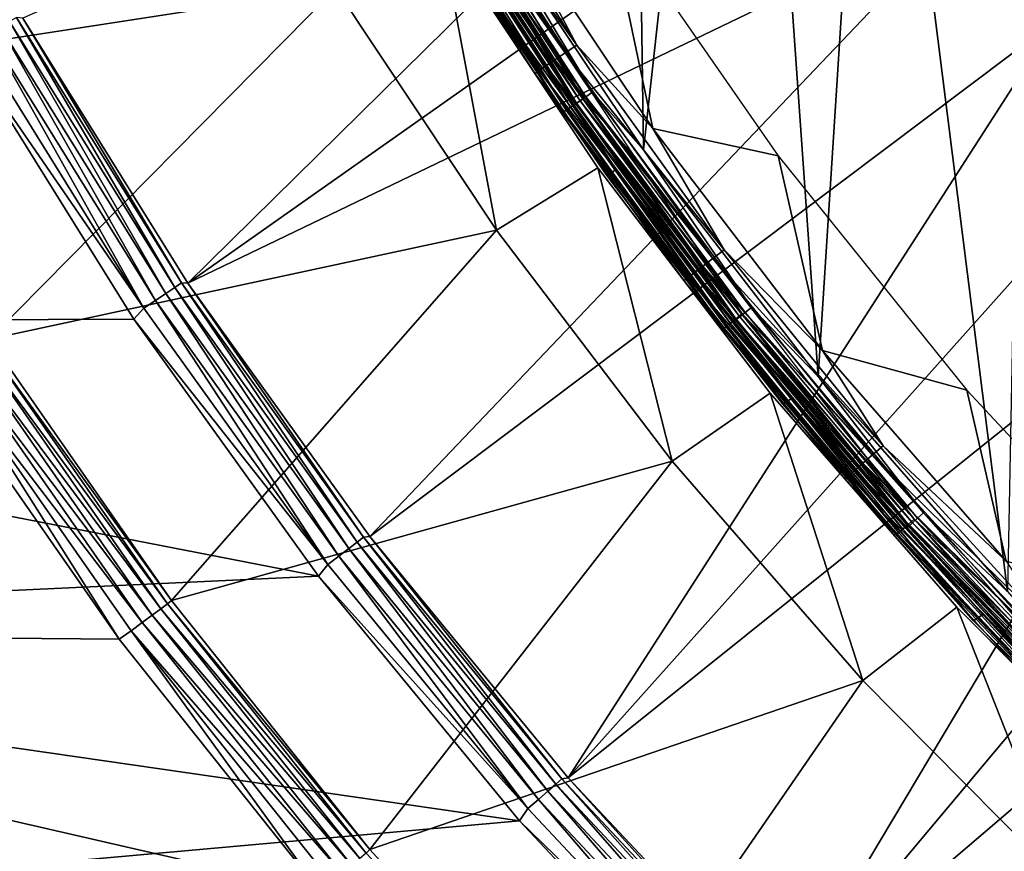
# Model space of a CAD drawing. Header units: millimetres. Extents: x -43.6 to 43.6, y -43.6 to 43.6.
# Tile 5 of 256: x -30.7 to -23.4, y -23.9 to -17.7. Entities that reach past the tile are written whole.
import ezdxf

# ---------------------------------------------------------------- set-up
doc = ezdxf.new("R2010")
doc.units = ezdxf.units.MM
doc.header["$LTSCALE"] = 52.148148
for name, color, linetype in [('151', 7, 'CONTINUOUS'), ('152', 7, 'CONTINUOUS'), ('154', 7, 'CONTINUOUS'), ('156', 7, 'CONTINUOUS'), ('157', 7, 'CONTINUOUS'), ('176', 7, 'CONTINUOUS'), ('199', 7, 'CONTINUOUS'), ('207', 7, 'CONTINUOUS'), ('213', 7, 'CONTINUOUS'), ('215', 7, 'CONTINUOUS'), ('31', 7, 'CONTINUOUS'), ('69', 7, 'CONTINUOUS'), ('8', 7, 'CONTINUOUS'), ('84', 7, 'CONTINUOUS'), ('95', 7, 'CONTINUOUS')]:
    doc.layers.add(name, color=color, linetype=linetype)

msp = doc.modelspace()

# ---------------------------------------------------------------- linework, layer by layer
at = {"layer": '151', "linetype": 'Continuous'}
for points in [[(-33.2098, -15.9932, 23.9303), (-29.3948, -15.6336, 10.719), (-32.1171, -18.0876, 23.9303), (-33.2098, -15.9932, 23.9303)], [(-29.3948, -15.6336, 10.719), (-28.3222, -17.5018, 10.7186), (-32.1171, -18.0876, 23.9303), (-29.3948, -15.6336, 10.719)], [(-32.1171, -18.0876, 23.9303), (-28.3222, -17.5018, 10.7186), (-30.8933, -20.1069, 23.9303), (-32.1171, -18.0876, 23.9303)], [(-28.3222, -17.5018, 10.7186), (-27.131, -19.297, 10.7186), (-30.8933, -20.1069, 23.9303), (-28.3222, -17.5018, 10.7186)], [(-30.8933, -20.1069, 23.9303), (-27.131, -19.297, 10.7186), (-29.5421, -22.044, 23.9303), (-30.8933, -20.1069, 23.9303)], [(-27.131, -19.297, 10.7186), (-25.8262, -21.0112, 10.719), (-29.5421, -22.044, 23.9303), (-27.131, -19.297, 10.7186)], [(-29.5421, -22.044, 23.9303), (-25.8262, -21.0112, 10.719), (-28.0695, -23.8909, 23.9303), (-29.5421, -22.044, 23.9303)], [(-25.8262, -21.0112, 10.719), (-24.4132, -22.6375, 10.7186), (-28.0695, -23.8909, 23.9303), (-25.8262, -21.0112, 10.719)], [(-28.0695, -23.8909, 23.9303), (-24.4132, -22.6375, 10.7186), (-26.4822, -25.6393, 23.9303), (-28.0695, -23.8909, 23.9303)], [(-24.4132, -22.6375, 10.7186), (-22.8979, -24.1691, 10.7186), (-26.4822, -25.6393, 23.9303), (-24.4132, -22.6375, 10.7186)]]:
    msp.add_3dface(points, dxfattribs=at)
at = {"layer": '152', "color": 2, "linetype": 'Continuous'}
for points in [[(-31.0609, -17.9666, 26.3), (-38.09, -19.9908, 26.3), (-29.8199, -19.9588, 26.3), (-31.0609, -17.9666, 26.3)], [(-29.8199, -19.9588, 26.3), (-38.09, -19.9908, 26.3), (-28.4514, -21.8653, 26.3), (-29.8199, -19.9588, 26.3)], [(-38.09, -19.9908, 26.3), (-36.8134, -22.2541, 26.3), (-28.4514, -21.8653, 26.3), (-38.09, -19.9908, 26.3)], [(-28.4514, -21.8653, 26.3), (-36.8134, -22.2541, 26.3), (-26.9607, -23.6791, 26.3), (-28.4514, -21.8653, 26.3)], [(-36.8134, -22.2541, 26.3), (-35.4026, -24.4363, 26.3), (-26.9607, -23.6791, 26.3), (-36.8134, -22.2541, 26.3)], [(-26.9607, -23.6791, 26.3), (-35.4026, -24.4363, 26.3), (-25.355, -25.3911, 26.3), (-26.9607, -23.6791, 26.3)]]:
    msp.add_3dface(points, dxfattribs=at)
at = {"layer": '154', "color": 2, "linetype": 'Continuous'}
for points in [[(-30.643, -17.7249, 25.9303), (-29.4188, -19.6903, 25.9303), (-24.7877, -15.1285, 2.3697), (-30.643, -17.7249, 25.9303)], [(-24.7877, -15.1285, 2.3697), (-29.4188, -19.6903, 25.9303), (-24.219, -16.0233, 2.3697), (-24.7877, -15.1285, 2.3697)], [(-24.219, -16.0233, 2.3697), (-29.4188, -19.6903, 25.9303), (-23.6178, -16.8968, 2.3697), (-24.219, -16.0233, 2.3697)], [(-29.4188, -19.6903, 25.9303), (-28.0687, -21.5712, 25.9303), (-23.6178, -16.8968, 2.3697), (-29.4188, -19.6903, 25.9303)], [(-23.6178, -16.8968, 2.3697), (-28.0687, -21.5712, 25.9303), (-22.9851, -17.7478, 2.3697), (-23.6178, -16.8968, 2.3697)], [(-28.0687, -21.5712, 25.9303), (-26.598, -23.3605, 25.9303), (-22.9851, -17.7478, 2.3697), (-28.0687, -21.5712, 25.9303)], [(-22.9851, -17.7478, 2.3697), (-26.598, -23.3605, 25.9303), (-22.322, -18.5749, 2.3697), (-22.9851, -17.7478, 2.3697)], [(-22.322, -18.5749, 2.3697), (-26.598, -23.3605, 25.9303), (-21.6294, -19.3771, 2.3697), (-22.322, -18.5749, 2.3697)], [(-26.598, -23.3605, 25.9303), (-25.0139, -25.0495, 25.9303), (-21.6294, -19.3771, 2.3697), (-26.598, -23.3605, 25.9303)], [(-21.6294, -19.3771, 2.3697), (-25.0139, -25.0495, 25.9303), (-20.9082, -20.1533, 2.3697), (-21.6294, -19.3771, 2.3697)], [(-20.9082, -20.1533, 2.3697), (-25.0139, -25.0495, 25.9303), (-20.159, -20.9026, 2.3697), (-20.9082, -20.1533, 2.3697)], [(-25.0139, -25.0495, 25.9303), (-23.3229, -26.631, 25.9303), (-20.159, -20.9026, 2.3697), (-25.0139, -25.0495, 25.9303)]]:
    msp.add_3dface(points, dxfattribs=at)
at = {"layer": '156', "color": 1, "linetype": 'Continuous'}
for points in [[(-31.2978, -20.3702, 24.3), (-29.929, -22.3326, 24.3), (-36.8433, -22.2722, 24.3), (-31.2978, -20.3702, 24.3)], [(-29.929, -22.3326, 24.3), (-28.4371, -24.2037, 24.3), (-36.8433, -22.2722, 24.3), (-29.929, -22.3326, 24.3)], [(-36.8433, -22.2722, 24.3), (-28.4371, -24.2037, 24.3), (-35.4313, -24.4561, 24.3), (-36.8433, -22.2722, 24.3)]]:
    msp.add_3dface(points, dxfattribs=at)
at = {"layer": '157', "color": 1, "linetype": 'Continuous'}
for points in [[(-27.1202, -16.82, -15), (-26.315, -16.9113, -15), (-25.9713, -18.5447, -15), (-27.1202, -16.82, -15)], [(-26.315, -16.9113, -15), (-25.0415, -18.7455, -15), (-25.9713, -18.5447, -15), (-26.315, -16.9113, -15)], [(-25.9713, -18.5447, -15), (-25.0415, -18.7455, -15), (-24.7128, -20.1914, -15), (-25.9713, -18.5447, -15)], [(-25.0415, -18.7455, -15), (-23.6404, -20.4842, -15), (-24.7128, -20.1914, -15), (-25.0415, -18.7455, -15)], [(-24.7128, -20.1914, -15), (-23.6404, -20.4842, -15), (-23.3502, -21.7528, -15), (-24.7128, -20.1914, -15)], [(-23.6404, -20.4842, -15), (-22.1188, -22.1186, -15), (-23.3502, -21.7528, -15), (-23.6404, -20.4842, -15)]]:
    msp.add_3dface(points, dxfattribs=at)
at = {"layer": '176', "linetype": 'Continuous'}
for points in [[(-27.131, -19.297, 10.7186), (-28.3222, -17.5018, 10.7186), (-27.5448, -17.0834, -14.5174), (-27.131, -19.297, 10.7186)], [(-26.3779, -18.8352, -14.5174), (-27.131, -19.297, 10.7186), (-27.5448, -17.0834, -14.5174), (-26.3779, -18.8352, -14.5174)], [(-25.8262, -21.0112, 10.719), (-27.131, -19.297, 10.7186), (-26.3779, -18.8352, -14.5174), (-25.8262, -21.0112, 10.719)], [(-25.0998, -20.5075, -14.5174), (-25.8262, -21.0112, 10.719), (-26.3779, -18.8352, -14.5174), (-25.0998, -20.5075, -14.5174)], [(-24.4132, -22.6375, 10.7186), (-25.8262, -21.0112, 10.719), (-25.0998, -20.5075, -14.5174), (-24.4132, -22.6375, 10.7186)], [(-23.7159, -22.0933, -14.5174), (-24.4132, -22.6375, 10.7186), (-25.0998, -20.5075, -14.5174), (-23.7159, -22.0933, -14.5174)], [(-22.8979, -24.1691, 10.7186), (-24.4132, -22.6375, 10.7186), (-23.7159, -22.0933, -14.5174), (-22.8979, -24.1691, 10.7186)], [(-22.2319, -23.586, -14.5174), (-22.8979, -24.1691, 10.7186), (-23.7159, -22.0933, -14.5174), (-22.2319, -23.586, -14.5174)]]:
    msp.add_3dface(points, dxfattribs=at)
at = {"layer": '199', "linetype": 'Continuous'}
for points in [[(-26.5344, -17.9248, -14.988), (-27.6255, -16.3969, -14.9526), (-27.5363, -16.344, -14.988), (-26.5344, -17.9248, -14.988)], [(-27.1202, -16.82, -15), (-26.5344, -17.9248, -14.988), (-27.5363, -16.344, -14.988), (-27.1202, -16.82, -15)], [(-26.6203, -17.9829, -14.9526), (-27.7059, -16.4447, -14.8954), (-27.6255, -16.3969, -14.9526), (-26.6203, -17.9829, -14.9526)], [(-26.6203, -17.9829, -14.9526), (-27.6255, -16.3969, -14.9526), (-26.5344, -17.9248, -14.988), (-26.6203, -17.9829, -14.9526)], [(-26.7631, -18.0793, -14.8192), (-27.8255, -16.5157, -14.7277), (-27.7736, -16.4849, -14.8192), (-26.7631, -18.0793, -14.8192)], [(-26.6978, -18.0352, -14.8954), (-27.7736, -16.4849, -14.8192), (-27.7059, -16.4447, -14.8954), (-26.6978, -18.0352, -14.8954)], [(-26.7631, -18.0793, -14.8192), (-27.7736, -16.4849, -14.8192), (-26.6978, -18.0352, -14.8954), (-26.7631, -18.0793, -14.8192)], [(-26.6978, -18.0352, -14.8954), (-27.7059, -16.4447, -14.8954), (-26.6203, -17.9829, -14.9526), (-26.6978, -18.0352, -14.8954)], [(-26.8131, -18.1131, -14.7277), (-27.8589, -16.5355, -14.6253), (-27.8255, -16.5157, -14.7277), (-26.8131, -18.1131, -14.7277)], [(-26.8453, -18.1348, -14.6253), (-27.5448, -17.0834, -14.5174), (-27.8589, -16.5355, -14.6253), (-26.8453, -18.1348, -14.6253)], [(-26.8453, -18.1348, -14.6253), (-27.8589, -16.5355, -14.6253), (-26.8131, -18.1131, -14.7277), (-26.8453, -18.1348, -14.6253)], [(-26.8131, -18.1131, -14.7277), (-27.8255, -16.5157, -14.7277), (-26.7631, -18.0793, -14.8192), (-26.8131, -18.1131, -14.7277)], [(-27.1202, -16.82, -15), (-25.9713, -18.5447, -15), (-26.5344, -17.9248, -14.988), (-27.1202, -16.82, -15)], [(-26.3779, -18.8352, -14.5174), (-27.5448, -17.0834, -14.5174), (-26.8453, -18.1348, -14.6253), (-26.3779, -18.8352, -14.5174)], [(-25.4419, -19.4444, -14.988), (-26.6203, -17.9829, -14.9526), (-26.5344, -17.9248, -14.988), (-25.4419, -19.4444, -14.988)], [(-25.9713, -18.5447, -15), (-25.4419, -19.4444, -14.988), (-26.5344, -17.9248, -14.988), (-25.9713, -18.5447, -15)], [(-25.5986, -19.5641, -14.8954), (-26.7631, -18.0793, -14.8192), (-26.6978, -18.0352, -14.8954), (-25.5986, -19.5641, -14.8954)], [(-25.5243, -19.5073, -14.9526), (-26.6978, -18.0352, -14.8954), (-26.6203, -17.9829, -14.9526), (-25.5243, -19.5073, -14.9526)], [(-25.5986, -19.5641, -14.8954), (-26.6978, -18.0352, -14.8954), (-25.5243, -19.5073, -14.9526), (-25.5986, -19.5641, -14.8954)], [(-25.5243, -19.5073, -14.9526), (-26.6203, -17.9829, -14.9526), (-25.4419, -19.4444, -14.988), (-25.5243, -19.5073, -14.9526)], [(-25.7091, -19.6486, -14.7277), (-26.8453, -18.1348, -14.6253), (-26.8131, -18.1131, -14.7277), (-25.7091, -19.6486, -14.7277)], [(-25.6612, -19.612, -14.8192), (-26.8131, -18.1131, -14.7277), (-26.7631, -18.0793, -14.8192), (-25.6612, -19.612, -14.8192)], [(-25.7091, -19.6486, -14.7277), (-26.8131, -18.1131, -14.7277), (-25.6612, -19.612, -14.8192), (-25.7091, -19.6486, -14.7277)], [(-25.6612, -19.612, -14.8192), (-26.7631, -18.0793, -14.8192), (-25.5986, -19.5641, -14.8954), (-25.6612, -19.612, -14.8192)], [(-25.74, -19.6722, -14.6253), (-26.3779, -18.8352, -14.5174), (-26.8453, -18.1348, -14.6253), (-25.74, -19.6722, -14.6253)], [(-25.74, -19.6722, -14.6253), (-26.8453, -18.1348, -14.6253), (-25.7091, -19.6486, -14.7277), (-25.74, -19.6722, -14.6253)], [(-25.9713, -18.5447, -15), (-24.7128, -20.1914, -15), (-25.4419, -19.4444, -14.988), (-25.9713, -18.5447, -15)], [(-25.0998, -20.5075, -14.5174), (-26.3779, -18.8352, -14.5174), (-25.74, -19.6722, -14.6253), (-25.0998, -20.5075, -14.5174)], [(-24.2625, -20.8975, -14.988), (-25.5243, -19.5073, -14.9526), (-25.4419, -19.4444, -14.988), (-24.2625, -20.8975, -14.988)], [(-24.7128, -20.1914, -15), (-24.2625, -20.8975, -14.988), (-25.4419, -19.4444, -14.988), (-24.7128, -20.1914, -15)], [(-24.4119, -21.0262, -14.8954), (-25.6612, -19.612, -14.8192), (-25.5986, -19.5641, -14.8954), (-24.4119, -21.0262, -14.8954)], [(-24.341, -20.9652, -14.9526), (-25.5986, -19.5641, -14.8954), (-25.5243, -19.5073, -14.9526), (-24.341, -20.9652, -14.9526)], [(-24.4119, -21.0262, -14.8954), (-25.5986, -19.5641, -14.8954), (-24.341, -20.9652, -14.9526), (-24.4119, -21.0262, -14.8954)], [(-24.341, -20.9652, -14.9526), (-25.5243, -19.5073, -14.9526), (-24.2625, -20.8975, -14.988), (-24.341, -20.9652, -14.9526)], [(-24.4716, -21.0776, -14.8192), (-25.7091, -19.6486, -14.7277), (-25.6612, -19.612, -14.8192), (-24.4716, -21.0776, -14.8192)], [(-24.4716, -21.0776, -14.8192), (-25.6612, -19.612, -14.8192), (-24.4119, -21.0262, -14.8954), (-24.4716, -21.0776, -14.8192)], [(-24.5173, -21.117, -14.7277), (-25.74, -19.6722, -14.6253), (-25.7091, -19.6486, -14.7277), (-24.5173, -21.117, -14.7277)], [(-24.5468, -21.1424, -14.6253), (-25.0998, -20.5075, -14.5174), (-25.74, -19.6722, -14.6253), (-24.5468, -21.1424, -14.6253)], [(-24.5468, -21.1424, -14.6253), (-25.74, -19.6722, -14.6253), (-24.5173, -21.117, -14.7277), (-24.5468, -21.1424, -14.6253)], [(-24.5173, -21.117, -14.7277), (-25.7091, -19.6486, -14.7277), (-24.4716, -21.0776, -14.8192), (-24.5173, -21.117, -14.7277)], [(-24.7128, -20.1914, -15), (-23.3502, -21.7528, -15), (-24.2625, -20.8975, -14.988), (-24.7128, -20.1914, -15)], [(-23.7159, -22.0933, -14.5174), (-25.0998, -20.5075, -14.5174), (-24.5468, -21.1424, -14.6253), (-23.7159, -22.0933, -14.5174)], [(-23.0001, -22.2793, -14.988), (-24.341, -20.9652, -14.9526), (-24.2625, -20.8975, -14.988), (-23.0001, -22.2793, -14.988)], [(-23.3502, -21.7528, -15), (-23.0001, -22.2793, -14.988), (-24.2625, -20.8975, -14.988), (-23.3502, -21.7528, -15)], [(-23.1418, -22.4165, -14.8954), (-24.4716, -21.0776, -14.8192), (-24.4119, -21.0262, -14.8954), (-23.1418, -22.4165, -14.8954)], [(-23.0746, -22.3514, -14.9526), (-24.4119, -21.0262, -14.8954), (-24.341, -20.9652, -14.9526), (-23.0746, -22.3514, -14.9526)], [(-23.1418, -22.4165, -14.8954), (-24.4119, -21.0262, -14.8954), (-23.0746, -22.3514, -14.9526), (-23.1418, -22.4165, -14.8954)], [(-23.0746, -22.3514, -14.9526), (-24.341, -20.9652, -14.9526), (-23.0001, -22.2793, -14.988), (-23.0746, -22.3514, -14.9526)], [(-23.1984, -22.4713, -14.8192), (-24.5173, -21.117, -14.7277), (-24.4716, -21.0776, -14.8192), (-23.1984, -22.4713, -14.8192)], [(-23.1984, -22.4713, -14.8192), (-24.4716, -21.0776, -14.8192), (-23.1418, -22.4165, -14.8954), (-23.1984, -22.4713, -14.8192)], [(-23.2417, -22.5133, -14.7277), (-24.5468, -21.1424, -14.6253), (-24.5173, -21.117, -14.7277), (-23.2417, -22.5133, -14.7277)], [(-23.2697, -22.5403, -14.6253), (-23.7159, -22.0933, -14.5174), (-24.5468, -21.1424, -14.6253), (-23.2697, -22.5403, -14.6253)], [(-23.2697, -22.5403, -14.6253), (-24.5468, -21.1424, -14.6253), (-23.2417, -22.5133, -14.7277), (-23.2697, -22.5403, -14.6253)], [(-23.2417, -22.5133, -14.7277), (-24.5173, -21.117, -14.7277), (-23.1984, -22.4713, -14.8192), (-23.2417, -22.5133, -14.7277)], [(-22.2319, -23.586, -14.5174), (-23.7159, -22.0933, -14.5174), (-23.2697, -22.5403, -14.6253), (-22.2319, -23.586, -14.5174)]]:
    msp.add_3dface(points, dxfattribs=at)
at = {"layer": '207', "linetype": 'Continuous'}
for points in [[(-30.9253, -20.1302, 24.0316), (-29.572, -22.0701, 24.0316), (-30.9761, -20.1632, 24.122), (-30.9253, -20.1302, 24.0316)], [(-30.8933, -20.1069, 23.9303), (-29.5421, -22.044, 23.9303), (-30.9253, -20.1302, 24.0316), (-30.8933, -20.1069, 23.9303)], [(-30.9253, -20.1302, 24.0316), (-29.5421, -22.044, 23.9303), (-29.572, -22.0701, 24.0316), (-30.9253, -20.1302, 24.0316)], [(-31.0421, -20.2062, 24.1971), (-29.6836, -22.1535, 24.1971), (-31.1201, -20.2569, 24.2534), (-31.0421, -20.2062, 24.1971)], [(-30.9761, -20.1632, 24.122), (-29.6205, -22.1064, 24.122), (-31.0421, -20.2062, 24.1971), (-30.9761, -20.1632, 24.122)], [(-31.0421, -20.2062, 24.1971), (-29.6205, -22.1064, 24.122), (-29.6836, -22.1535, 24.1971), (-31.0421, -20.2062, 24.1971)], [(-30.9761, -20.1632, 24.122), (-29.572, -22.0701, 24.0316), (-29.6205, -22.1064, 24.122), (-30.9761, -20.1632, 24.122)], [(-31.1201, -20.2569, 24.2534), (-29.7582, -22.2091, 24.2534), (-31.2065, -20.3132, 24.2883), (-31.1201, -20.2569, 24.2534)], [(-31.1201, -20.2569, 24.2534), (-29.6836, -22.1535, 24.1971), (-29.7582, -22.2091, 24.2534), (-31.1201, -20.2569, 24.2534)], [(-29.929, -22.3326, 24.3), (-31.2978, -20.3702, 24.3), (-31.2065, -20.3132, 24.2883), (-29.929, -22.3326, 24.3)], [(-29.929, -22.3326, 24.3), (-31.2065, -20.3132, 24.2883), (-29.8408, -22.2708, 24.2883), (-29.929, -22.3326, 24.3)], [(-31.2065, -20.3132, 24.2883), (-29.7582, -22.2091, 24.2534), (-29.8408, -22.2708, 24.2883), (-31.2065, -20.3132, 24.2883)], [(-29.5421, -22.044, 23.9303), (-28.0695, -23.8909, 23.9303), (-29.572, -22.0701, 24.0316), (-29.5421, -22.044, 23.9303)], [(-29.6205, -22.1064, 24.122), (-28.1433, -23.9587, 24.122), (-29.6836, -22.1535, 24.1971), (-29.6205, -22.1064, 24.122)], [(-29.572, -22.0701, 24.0316), (-28.0971, -23.9194, 24.0316), (-29.6205, -22.1064, 24.122), (-29.572, -22.0701, 24.0316)], [(-29.6205, -22.1064, 24.122), (-28.0971, -23.9194, 24.0316), (-28.1433, -23.9587, 24.122), (-29.6205, -22.1064, 24.122)], [(-29.572, -22.0701, 24.0316), (-28.0695, -23.8909, 23.9303), (-28.0971, -23.9194, 24.0316), (-29.572, -22.0701, 24.0316)], [(-29.6836, -22.1535, 24.1971), (-28.2032, -24.0098, 24.1971), (-29.7582, -22.2091, 24.2534), (-29.6836, -22.1535, 24.1971)], [(-29.6836, -22.1535, 24.1971), (-28.1433, -23.9587, 24.122), (-28.2032, -24.0098, 24.1971), (-29.6836, -22.1535, 24.1971)], [(-28.4371, -24.2037, 24.3), (-29.929, -22.3326, 24.3), (-29.8408, -22.2708, 24.2883), (-28.4371, -24.2037, 24.3)], [(-29.7582, -22.2091, 24.2534), (-28.2741, -24.0701, 24.2534), (-29.8408, -22.2708, 24.2883), (-29.7582, -22.2091, 24.2534)], [(-28.4371, -24.2037, 24.3), (-29.8408, -22.2708, 24.2883), (-28.3526, -24.1369, 24.2883), (-28.4371, -24.2037, 24.3)], [(-29.8408, -22.2708, 24.2883), (-28.2741, -24.0701, 24.2534), (-28.3526, -24.1369, 24.2883), (-29.8408, -22.2708, 24.2883)], [(-29.7582, -22.2091, 24.2534), (-28.2032, -24.0098, 24.1971), (-28.2741, -24.0701, 24.2534), (-29.7582, -22.2091, 24.2534)], [(-28.0695, -23.8909, 23.9303), (-26.4822, -25.6393, 23.9303), (-28.0971, -23.9194, 24.0316), (-28.0695, -23.8909, 23.9303)]]:
    msp.add_3dface(points, dxfattribs=at)
at = {"layer": '213', "color": 2, "linetype": 'Continuous'}
for points in [[(-30.7439, -17.75, 26.1216), (-29.5172, -19.7228, 26.1216), (-30.6915, -17.7197, 26.0312), (-30.7439, -17.75, 26.1216)], [(-30.643, -17.7249, 25.9303), (-30.6915, -17.7197, 26.0312), (-29.4669, -19.6892, 26.0312), (-30.643, -17.7249, 25.9303)], [(-30.6915, -17.7197, 26.0312), (-29.5172, -19.7228, 26.1216), (-29.4669, -19.6892, 26.0312), (-30.6915, -17.7197, 26.0312)], [(-29.4188, -19.6903, 25.9303), (-30.643, -17.7249, 25.9303), (-29.4669, -19.6892, 26.0312), (-29.4188, -19.6903, 25.9303)], [(-30.8926, -17.8358, 26.2532), (-29.66, -19.8182, 26.2532), (-30.812, -17.7893, 26.1968), (-30.8926, -17.8358, 26.2532)], [(-30.812, -17.7893, 26.1968), (-29.5826, -19.7665, 26.1968), (-30.7439, -17.75, 26.1216), (-30.812, -17.7893, 26.1968)], [(-30.812, -17.7893, 26.1968), (-29.66, -19.8182, 26.2532), (-29.5826, -19.7665, 26.1968), (-30.812, -17.7893, 26.1968)], [(-30.7439, -17.75, 26.1216), (-29.5826, -19.7665, 26.1968), (-29.5172, -19.7228, 26.1216), (-30.7439, -17.75, 26.1216)], [(-30.9818, -17.8874, 26.2882), (-31.0609, -17.9666, 26.3), (-29.7457, -19.8754, 26.2882), (-30.9818, -17.8874, 26.2882)], [(-30.9818, -17.8874, 26.2882), (-29.7457, -19.8754, 26.2882), (-30.8926, -17.8358, 26.2532), (-30.9818, -17.8874, 26.2882)], [(-30.8926, -17.8358, 26.2532), (-29.7457, -19.8754, 26.2882), (-29.66, -19.8182, 26.2532), (-30.8926, -17.8358, 26.2532)], [(-31.0609, -17.9666, 26.3), (-29.8199, -19.9588, 26.3), (-29.7457, -19.8754, 26.2882), (-31.0609, -17.9666, 26.3)], [(-29.5172, -19.7228, 26.1216), (-28.164, -21.611, 26.1216), (-29.4669, -19.6892, 26.0312), (-29.5172, -19.7228, 26.1216)], [(-29.4188, -19.6903, 25.9303), (-29.4669, -19.6892, 26.0312), (-28.116, -21.5742, 26.0312), (-29.4188, -19.6903, 25.9303)], [(-29.4669, -19.6892, 26.0312), (-28.164, -21.611, 26.1216), (-28.116, -21.5742, 26.0312), (-29.4669, -19.6892, 26.0312)], [(-28.0687, -21.5712, 25.9303), (-29.4188, -19.6903, 25.9303), (-28.116, -21.5742, 26.0312), (-28.0687, -21.5712, 25.9303)], [(-29.66, -19.8182, 26.2532), (-28.3003, -21.7155, 26.2532), (-29.5826, -19.7665, 26.1968), (-29.66, -19.8182, 26.2532)], [(-29.5826, -19.7665, 26.1968), (-28.2264, -21.6589, 26.1968), (-29.5172, -19.7228, 26.1216), (-29.5826, -19.7665, 26.1968)], [(-29.5826, -19.7665, 26.1968), (-28.3003, -21.7155, 26.2532), (-28.2264, -21.6589, 26.1968), (-29.5826, -19.7665, 26.1968)], [(-29.5172, -19.7228, 26.1216), (-28.2264, -21.6589, 26.1968), (-28.164, -21.611, 26.1216), (-29.5172, -19.7228, 26.1216)], [(-29.7457, -19.8754, 26.2882), (-28.382, -21.7783, 26.2882), (-29.66, -19.8182, 26.2532), (-29.7457, -19.8754, 26.2882)], [(-29.66, -19.8182, 26.2532), (-28.382, -21.7783, 26.2882), (-28.3003, -21.7155, 26.2532), (-29.66, -19.8182, 26.2532)], [(-29.7457, -19.8754, 26.2882), (-29.8199, -19.9588, 26.3), (-28.382, -21.7783, 26.2882), (-29.7457, -19.8754, 26.2882)], [(-29.8199, -19.9588, 26.3), (-28.4514, -21.8653, 26.3), (-28.382, -21.7783, 26.2882), (-29.8199, -19.9588, 26.3)], [(-28.2264, -21.6589, 26.1968), (-26.7494, -23.4586, 26.1968), (-28.164, -21.611, 26.1216), (-28.2264, -21.6589, 26.1968)], [(-28.164, -21.611, 26.1216), (-26.6903, -23.4068, 26.1216), (-28.116, -21.5742, 26.0312), (-28.164, -21.611, 26.1216)], [(-28.164, -21.611, 26.1216), (-26.7494, -23.4586, 26.1968), (-26.6903, -23.4068, 26.1216), (-28.164, -21.611, 26.1216)], [(-28.0687, -21.5712, 25.9303), (-28.116, -21.5742, 26.0312), (-26.6448, -23.3669, 26.0312), (-28.0687, -21.5712, 25.9303)], [(-28.116, -21.5742, 26.0312), (-26.6903, -23.4068, 26.1216), (-26.6448, -23.3669, 26.0312), (-28.116, -21.5742, 26.0312)], [(-26.598, -23.3605, 25.9303), (-28.0687, -21.5712, 25.9303), (-26.6448, -23.3669, 26.0312), (-26.598, -23.3605, 25.9303)], [(-28.3003, -21.7155, 26.2532), (-26.8194, -23.52, 26.2532), (-28.2264, -21.6589, 26.1968), (-28.3003, -21.7155, 26.2532)], [(-28.2264, -21.6589, 26.1968), (-26.8194, -23.52, 26.2532), (-26.7494, -23.4586, 26.1968), (-28.2264, -21.6589, 26.1968)], [(-28.382, -21.7783, 26.2882), (-26.8969, -23.5879, 26.2882), (-28.3003, -21.7155, 26.2532), (-28.382, -21.7783, 26.2882)], [(-28.3003, -21.7155, 26.2532), (-26.8969, -23.5879, 26.2882), (-26.8194, -23.52, 26.2532), (-28.3003, -21.7155, 26.2532)], [(-28.382, -21.7783, 26.2882), (-28.4514, -21.8653, 26.3), (-26.8969, -23.5879, 26.2882), (-28.382, -21.7783, 26.2882)], [(-28.4514, -21.8653, 26.3), (-26.9607, -23.6791, 26.3), (-26.8969, -23.5879, 26.2882), (-28.4514, -21.8653, 26.3)], [(-26.6903, -23.4068, 26.1216), (-25.1023, -25.1024, 26.1216), (-26.6448, -23.3669, 26.0312), (-26.6903, -23.4068, 26.1216)], [(-26.598, -23.3605, 25.9303), (-26.6448, -23.3669, 26.0312), (-25.0596, -25.0596, 26.0312), (-26.598, -23.3605, 25.9303)], [(-26.6448, -23.3669, 26.0312), (-25.1023, -25.1024, 26.1216), (-25.0596, -25.0596, 26.0312), (-26.6448, -23.3669, 26.0312)], [(-25.0139, -25.0495, 25.9303), (-26.598, -23.3605, 25.9303), (-25.0596, -25.0596, 26.0312), (-25.0139, -25.0495, 25.9303)], [(-26.7494, -23.4586, 26.1968), (-25.158, -25.158, 26.1968), (-26.6903, -23.4068, 26.1216), (-26.7494, -23.4586, 26.1968)], [(-26.6903, -23.4068, 26.1216), (-25.158, -25.158, 26.1968), (-25.1023, -25.1024, 26.1216), (-26.6903, -23.4068, 26.1216)], [(-26.8194, -23.52, 26.2532), (-25.2238, -25.2238, 26.2532), (-26.7494, -23.4586, 26.1968), (-26.8194, -23.52, 26.2532)], [(-26.7494, -23.4586, 26.1968), (-25.2238, -25.2238, 26.2532), (-25.158, -25.158, 26.1968), (-26.7494, -23.4586, 26.1968)], [(-26.8969, -23.5879, 26.2882), (-26.9607, -23.6791, 26.3), (-25.2966, -25.2966, 26.2882), (-26.8969, -23.5879, 26.2882)], [(-26.8969, -23.5879, 26.2882), (-25.2966, -25.2966, 26.2882), (-26.8194, -23.52, 26.2532), (-26.8969, -23.5879, 26.2882)], [(-26.8194, -23.52, 26.2532), (-25.2966, -25.2966, 26.2882), (-25.2238, -25.2238, 26.2532), (-26.8194, -23.52, 26.2532)], [(-26.9607, -23.6791, 26.3), (-25.355, -25.3911, 26.3), (-25.2966, -25.2966, 26.2882), (-26.9607, -23.6791, 26.3)]]:
    msp.add_3dface(points, dxfattribs=at)
at = {"layer": '215', "color": 2, "linetype": 'Continuous'}
msp.add_3dface([(-23.6178, -16.8968, 2.3697), (-22.9851, -17.7478, 2.3697), (-23.2157, -17.3791, 2.2684), (-23.6178, -16.8968, 2.3697)], dxfattribs=at)
at = {"layer": '31', "color": 40, "linetype": 'Continuous', "true_color": 0xffde00}
for points in [[(-27.221, -16.9351, -20.2), (-26.1618, -10.2673, -20.2), (-26.0397, -18.7006, -20.2), (-27.221, -16.9351, -20.2)], [(-26.1618, -10.2673, -20.2), (-25.3213, -12.1937, -20.2), (-26.0397, -18.7006, -20.2), (-26.1618, -10.2673, -20.2)], [(-26.0397, -18.7006, -20.2), (-25.3213, -12.1937, -20.2), (-24.7442, -20.384, -20.2), (-26.0397, -18.7006, -20.2)], [(-25.3213, -12.1937, -20.2), (-24.3393, -14.0519, -20.2), (-24.7442, -20.384, -20.2), (-25.3213, -12.1937, -20.2)], [(-24.7442, -20.384, -20.2), (-24.3393, -14.0519, -20.2), (-23.34, -21.9778, -20.2), (-24.7442, -20.384, -20.2)], [(-24.3393, -14.0519, -20.2), (-23.2211, -15.8315, -20.2), (-23.34, -21.9778, -20.2), (-24.3393, -14.0519, -20.2)]]:
    msp.add_3dface(points, dxfattribs=at)
at = {"layer": '69', "color": 40, "linetype": 'Continuous', "true_color": 0xffde00}
for points in [[(-27.433, -17.0674, -19.9544), (-26.2426, -18.8466, -19.9544), (-27.5011, -17.1133, -15.2544), (-27.433, -17.0674, -19.9544)], [(-27.5011, -17.1133, -15.2544), (-26.2426, -18.8466, -19.9544), (-26.3109, -18.8922, -15.2544), (-27.5011, -17.1133, -15.2544)], [(-26.3109, -18.8922, -15.2544), (-26.2426, -18.8466, -19.9544), (-25.0058, -20.5885, -15.2544), (-26.3109, -18.8922, -15.2544)], [(-26.2426, -18.8466, -19.9544), (-24.937, -20.543, -19.9544), (-25.0058, -20.5885, -15.2544), (-26.2426, -18.8466, -19.9544)], [(-25.0058, -20.5885, -15.2544), (-24.937, -20.543, -19.9544), (-23.5915, -22.195, -15.2544), (-25.0058, -20.5885, -15.2544)], [(-24.937, -20.543, -19.9544), (-23.5219, -22.1492, -19.9544), (-23.5915, -22.195, -15.2544), (-24.937, -20.543, -19.9544)], [(-23.5915, -22.195, -15.2544), (-23.5219, -22.1492, -19.9544), (-22.0743, -23.7045, -15.2544), (-23.5915, -22.195, -15.2544)], [(-23.5219, -22.1492, -19.9544), (-22.0036, -23.6582, -19.9544), (-22.0743, -23.7045, -15.2544), (-23.5219, -22.1492, -19.9544)]]:
    msp.add_3dface(points, dxfattribs=at)
at = {"layer": '8', "color": 183, "linetype": 'Continuous', "true_color": 0x8c69cc}
msp.add_3dface([(-23.5478, -16.0546, -17.7987), (-22.5329, -17.3993, -18.2309), (-22.2822, -17.7695, -17.7987), (-23.5478, -16.0546, -17.7987)], dxfattribs=at)
at = {"layer": '84', "color": 40, "linetype": 'Continuous', "true_color": 0xffde00}
for points in [[(-27.6189, -16.6843, -15.0341), (-26.5379, -18.3551, -15.0341), (-27.5667, -16.6528, -15.0086), (-27.6189, -16.6843, -15.0341)], [(-27.5667, -16.6528, -15.0086), (-26.5379, -18.3551, -15.0341), (-26.4877, -18.3204, -15.0086), (-27.5667, -16.6528, -15.0086)], [(-27.5667, -16.6528, -15.0086), (-26.4877, -18.3204, -15.0086), (-27.289, -16.981, -15), (-27.5667, -16.6528, -15.0086)], [(-27.6975, -16.7318, -15.1275), (-26.6134, -18.4073, -15.1275), (-27.6635, -16.7113, -15.0747), (-27.6975, -16.7318, -15.1275)], [(-27.6635, -16.7113, -15.0747), (-26.5807, -18.3848, -15.0747), (-27.6189, -16.6843, -15.0341), (-27.6635, -16.7113, -15.0747)], [(-27.6635, -16.7113, -15.0747), (-26.6134, -18.4073, -15.1275), (-26.5807, -18.3848, -15.0747), (-27.6635, -16.7113, -15.0747)], [(-27.6189, -16.6843, -15.0341), (-26.5807, -18.3848, -15.0747), (-26.5379, -18.3551, -15.0341), (-27.6189, -16.6843, -15.0341)], [(-27.7184, -16.7444, -15.1888), (-26.6335, -18.4213, -15.1888), (-27.6975, -16.7318, -15.1275), (-27.7184, -16.7444, -15.1888)], [(-27.7184, -16.7444, -15.1888), (-27.5011, -17.1133, -15.2544), (-26.6335, -18.4213, -15.1888), (-27.7184, -16.7444, -15.1888)], [(-27.6975, -16.7318, -15.1275), (-26.6335, -18.4213, -15.1888), (-26.6134, -18.4073, -15.1275), (-27.6975, -16.7318, -15.1275)], [(-27.289, -16.981, -15), (-26.4877, -18.3204, -15.0086), (-26.108, -18.7462, -15), (-27.289, -16.981, -15)], [(-27.5011, -17.1133, -15.2544), (-26.3109, -18.8922, -15.2544), (-26.6335, -18.4213, -15.1888), (-27.5011, -17.1133, -15.2544)], [(-26.5379, -18.3551, -15.0341), (-25.3559, -19.9561, -15.0341), (-26.4877, -18.3204, -15.0086), (-26.5379, -18.3551, -15.0341)], [(-26.4877, -18.3204, -15.0086), (-25.3559, -19.9561, -15.0341), (-25.308, -19.9184, -15.0086), (-26.4877, -18.3204, -15.0086)], [(-26.4877, -18.3204, -15.0086), (-25.308, -19.9184, -15.0086), (-26.108, -18.7462, -15), (-26.4877, -18.3204, -15.0086)], [(-26.6134, -18.4073, -15.1275), (-25.4281, -20.0129, -15.1275), (-26.5807, -18.3848, -15.0747), (-26.6134, -18.4073, -15.1275)], [(-26.5807, -18.3848, -15.0747), (-25.3969, -19.9883, -15.0747), (-26.5379, -18.3551, -15.0341), (-26.5807, -18.3848, -15.0747)], [(-26.5807, -18.3848, -15.0747), (-25.4281, -20.0129, -15.1275), (-25.3969, -19.9883, -15.0747), (-26.5807, -18.3848, -15.0747)], [(-26.5379, -18.3551, -15.0341), (-25.3969, -19.9883, -15.0747), (-25.3559, -19.9561, -15.0341), (-26.5379, -18.3551, -15.0341)], [(-26.6335, -18.4213, -15.1888), (-25.4473, -20.028, -15.1888), (-26.6134, -18.4073, -15.1275), (-26.6335, -18.4213, -15.1888)], [(-26.6335, -18.4213, -15.1888), (-26.3109, -18.8922, -15.2544), (-25.4473, -20.028, -15.1888), (-26.6335, -18.4213, -15.1888)], [(-26.6134, -18.4073, -15.1275), (-25.4473, -20.028, -15.1888), (-25.4281, -20.0129, -15.1275), (-26.6134, -18.4073, -15.1275)], [(-26.108, -18.7462, -15), (-25.308, -19.9184, -15.0086), (-24.8129, -20.4295, -15), (-26.108, -18.7462, -15)], [(-26.3109, -18.8922, -15.2544), (-25.0058, -20.5885, -15.2544), (-25.4473, -20.028, -15.1888), (-26.3109, -18.8922, -15.2544)], [(-25.3559, -19.9561, -15.0341), (-24.0775, -21.4812, -15.0341), (-25.308, -19.9184, -15.0086), (-25.3559, -19.9561, -15.0341)], [(-25.308, -19.9184, -15.0086), (-24.0775, -21.4812, -15.0341), (-24.0321, -21.4406, -15.0086), (-25.308, -19.9184, -15.0086)], [(-25.308, -19.9184, -15.0086), (-24.0321, -21.4406, -15.0086), (-24.8129, -20.4295, -15), (-25.308, -19.9184, -15.0086)], [(-25.4473, -20.028, -15.1888), (-24.1643, -21.5586, -15.1888), (-25.4281, -20.0129, -15.1275), (-25.4473, -20.028, -15.1888)], [(-25.4281, -20.0129, -15.1275), (-24.146, -21.5423, -15.1275), (-25.3969, -19.9883, -15.0747), (-25.4281, -20.0129, -15.1275)], [(-25.4281, -20.0129, -15.1275), (-24.1643, -21.5586, -15.1888), (-24.146, -21.5423, -15.1275), (-25.4281, -20.0129, -15.1275)], [(-25.3969, -19.9883, -15.0747), (-24.1164, -21.5159, -15.0747), (-25.3559, -19.9561, -15.0341), (-25.3969, -19.9883, -15.0747)], [(-25.3969, -19.9883, -15.0747), (-24.146, -21.5423, -15.1275), (-24.1164, -21.5159, -15.0747), (-25.3969, -19.9883, -15.0747)], [(-25.3559, -19.9561, -15.0341), (-24.1164, -21.5159, -15.0747), (-24.0775, -21.4812, -15.0341), (-25.3559, -19.9561, -15.0341)], [(-25.4473, -20.028, -15.1888), (-25.0058, -20.5885, -15.2544), (-24.1643, -21.5586, -15.1888), (-25.4473, -20.028, -15.1888)], [(-24.8129, -20.4295, -15), (-24.0321, -21.4406, -15.0086), (-23.4095, -22.0236, -15), (-24.8129, -20.4295, -15)], [(-25.0058, -20.5885, -15.2544), (-23.5915, -22.195, -15.2544), (-24.1643, -21.5586, -15.1888), (-25.0058, -20.5885, -15.2544)], [(-24.0775, -21.4812, -15.0341), (-22.7076, -22.9245, -15.0341), (-24.0321, -21.4406, -15.0086), (-24.0775, -21.4812, -15.0341)], [(-24.0321, -21.4406, -15.0086), (-22.7076, -22.9245, -15.0341), (-22.6647, -22.8813, -15.0086), (-24.0321, -21.4406, -15.0086)], [(-24.0321, -21.4406, -15.0086), (-22.6647, -22.8813, -15.0086), (-23.4095, -22.0236, -15), (-24.0321, -21.4406, -15.0086)], [(-24.1643, -21.5586, -15.1888), (-22.7894, -23.0072, -15.1888), (-24.146, -21.5423, -15.1275), (-24.1643, -21.5586, -15.1888)], [(-24.146, -21.5423, -15.1275), (-22.7722, -22.9898, -15.1275), (-24.1164, -21.5159, -15.0747), (-24.146, -21.5423, -15.1275)], [(-24.146, -21.5423, -15.1275), (-22.7894, -23.0072, -15.1888), (-22.7722, -22.9898, -15.1275), (-24.146, -21.5423, -15.1275)], [(-24.1164, -21.5159, -15.0747), (-22.7442, -22.9616, -15.0747), (-24.0775, -21.4812, -15.0341), (-24.1164, -21.5159, -15.0747)], [(-24.1164, -21.5159, -15.0747), (-22.7722, -22.9898, -15.1275), (-22.7442, -22.9616, -15.0747), (-24.1164, -21.5159, -15.0747)], [(-24.0775, -21.4812, -15.0341), (-22.7442, -22.9616, -15.0747), (-22.7076, -22.9245, -15.0341), (-24.0775, -21.4812, -15.0341)], [(-24.1643, -21.5586, -15.1888), (-23.5915, -22.195, -15.2544), (-22.7894, -23.0072, -15.1888), (-24.1643, -21.5586, -15.1888)], [(-23.4095, -22.0236, -15), (-22.6647, -22.8813, -15.0086), (-21.9039, -23.5216, -15), (-23.4095, -22.0236, -15)], [(-23.5915, -22.195, -15.2544), (-22.0743, -23.7045, -15.2544), (-22.7894, -23.0072, -15.1888), (-23.5915, -22.195, -15.2544)]]:
    msp.add_3dface(points, dxfattribs=at)
at = {"layer": '95', "color": 40, "linetype": 'Continuous', "true_color": 0xffde00}
for points in [[(-26.4678, -18.3081, -20.1672), (-27.5929, -16.6638, -20.1282), (-27.5488, -16.6371, -20.1672), (-26.4678, -18.3081, -20.1672)], [(-26.4186, -18.2741, -20.1917), (-27.5488, -16.6371, -20.1672), (-27.4977, -16.6062, -20.1917), (-26.4186, -18.2741, -20.1917)], [(-26.4678, -18.3081, -20.1672), (-27.5488, -16.6371, -20.1672), (-26.4186, -18.2741, -20.1917), (-26.4678, -18.3081, -20.1672)], [(-27.221, -16.9351, -20.2), (-26.4186, -18.2741, -20.1917), (-27.4977, -16.6062, -20.1917), (-27.221, -16.9351, -20.2)], [(-26.5429, -18.3601, -20.0773), (-27.6488, -16.6975, -20.018), (-27.627, -16.6844, -20.0773), (-26.5429, -18.3601, -20.0773)], [(-26.5639, -18.3746, -20.018), (-27.433, -17.0674, -19.9544), (-27.6488, -16.6975, -20.018), (-26.5639, -18.3746, -20.018)], [(-26.5639, -18.3746, -20.018), (-27.6488, -16.6975, -20.018), (-26.5429, -18.3601, -20.0773), (-26.5639, -18.3746, -20.018)], [(-26.5102, -18.3375, -20.1282), (-27.627, -16.6844, -20.0773), (-27.5929, -16.6638, -20.1282), (-26.5102, -18.3375, -20.1282)], [(-26.5429, -18.3601, -20.0773), (-27.627, -16.6844, -20.0773), (-26.5102, -18.3375, -20.1282), (-26.5429, -18.3601, -20.0773)], [(-26.5102, -18.3375, -20.1282), (-27.5929, -16.6638, -20.1282), (-26.4678, -18.3081, -20.1672), (-26.5102, -18.3375, -20.1282)], [(-27.221, -16.9351, -20.2), (-26.0397, -18.7006, -20.2), (-26.4186, -18.2741, -20.1917), (-27.221, -16.9351, -20.2)], [(-26.2426, -18.8466, -19.9544), (-27.433, -17.0674, -19.9544), (-26.5639, -18.3746, -20.018), (-26.2426, -18.8466, -19.9544)], [(-25.2855, -19.9091, -20.1672), (-26.5102, -18.3375, -20.1282), (-26.4678, -18.3081, -20.1672), (-25.2855, -19.9091, -20.1672)], [(-25.2386, -19.8722, -20.1917), (-26.4678, -18.3081, -20.1672), (-26.4186, -18.2741, -20.1917), (-25.2386, -19.8722, -20.1917)], [(-25.2855, -19.9091, -20.1672), (-26.4678, -18.3081, -20.1672), (-25.2386, -19.8722, -20.1917), (-25.2855, -19.9091, -20.1672)], [(-26.0397, -18.7006, -20.2), (-25.2386, -19.8722, -20.1917), (-26.4186, -18.2741, -20.1917), (-26.0397, -18.7006, -20.2)], [(-25.3573, -19.9657, -20.0773), (-26.5639, -18.3746, -20.018), (-26.5429, -18.3601, -20.0773), (-25.3573, -19.9657, -20.0773)], [(-25.3773, -19.9814, -20.018), (-26.2426, -18.8466, -19.9544), (-26.5639, -18.3746, -20.018), (-25.3773, -19.9814, -20.018)], [(-25.3773, -19.9814, -20.018), (-26.5639, -18.3746, -20.018), (-25.3573, -19.9657, -20.0773), (-25.3773, -19.9814, -20.018)], [(-25.326, -19.941, -20.1282), (-26.5429, -18.3601, -20.0773), (-26.5102, -18.3375, -20.1282), (-25.326, -19.941, -20.1282)], [(-25.3573, -19.9657, -20.0773), (-26.5429, -18.3601, -20.0773), (-25.326, -19.941, -20.1282), (-25.3573, -19.9657, -20.0773)], [(-25.326, -19.941, -20.1282), (-26.5102, -18.3375, -20.1282), (-25.2855, -19.9091, -20.1672), (-25.326, -19.941, -20.1282)], [(-26.0397, -18.7006, -20.2), (-24.7442, -20.384, -20.2), (-25.2386, -19.8722, -20.1917), (-26.0397, -18.7006, -20.2)], [(-24.937, -20.543, -19.9544), (-26.2426, -18.8466, -19.9544), (-25.3773, -19.9814, -20.018), (-24.937, -20.543, -19.9544)], [(-24.0066, -21.434, -20.1672), (-25.326, -19.941, -20.1282), (-25.2855, -19.9091, -20.1672), (-24.0066, -21.434, -20.1672)], [(-23.962, -21.3942, -20.1917), (-25.2855, -19.9091, -20.1672), (-25.2386, -19.8722, -20.1917), (-23.962, -21.3942, -20.1917)], [(-24.0066, -21.434, -20.1672), (-25.2855, -19.9091, -20.1672), (-23.962, -21.3942, -20.1917), (-24.0066, -21.434, -20.1672)], [(-24.7442, -20.384, -20.2), (-23.962, -21.3942, -20.1917), (-25.2386, -19.8722, -20.1917), (-24.7442, -20.384, -20.2)], [(-24.0747, -21.4948, -20.0773), (-25.3773, -19.9814, -20.018), (-25.3573, -19.9657, -20.0773), (-24.0747, -21.4948, -20.0773)], [(-24.0937, -21.5118, -20.018), (-24.937, -20.543, -19.9544), (-25.3773, -19.9814, -20.018), (-24.0937, -21.5118, -20.018)], [(-24.0937, -21.5118, -20.018), (-25.3773, -19.9814, -20.018), (-24.0747, -21.4948, -20.0773), (-24.0937, -21.5118, -20.018)], [(-24.045, -21.4683, -20.1282), (-25.3573, -19.9657, -20.0773), (-25.326, -19.941, -20.1282), (-24.045, -21.4683, -20.1282)], [(-24.0747, -21.4948, -20.0773), (-25.3573, -19.9657, -20.0773), (-24.045, -21.4683, -20.1282), (-24.0747, -21.4948, -20.0773)], [(-24.045, -21.4683, -20.1282), (-25.326, -19.941, -20.1282), (-24.0066, -21.434, -20.1672), (-24.045, -21.4683, -20.1282)], [(-24.7442, -20.384, -20.2), (-23.34, -21.9778, -20.2), (-23.962, -21.3942, -20.1917), (-24.7442, -20.384, -20.2)], [(-23.5219, -22.1492, -19.9544), (-24.937, -20.543, -19.9544), (-24.0937, -21.5118, -20.018), (-23.5219, -22.1492, -19.9544)], [(-22.5938, -22.8344, -20.1917), (-24.0066, -21.434, -20.1672), (-23.962, -21.3942, -20.1917), (-22.5938, -22.8344, -20.1917)], [(-23.34, -21.9778, -20.2), (-22.5938, -22.8344, -20.1917), (-23.962, -21.3942, -20.1917), (-23.34, -21.9778, -20.2)], [(-22.6721, -22.9135, -20.1282), (-24.0747, -21.4948, -20.0773), (-24.045, -21.4683, -20.1282), (-22.6721, -22.9135, -20.1282)], [(-22.6358, -22.8769, -20.1672), (-24.045, -21.4683, -20.1282), (-24.0066, -21.434, -20.1672), (-22.6358, -22.8769, -20.1672)], [(-22.6721, -22.9135, -20.1282), (-24.045, -21.4683, -20.1282), (-22.6358, -22.8769, -20.1672), (-22.6721, -22.9135, -20.1282)], [(-22.6358, -22.8769, -20.1672), (-24.0066, -21.434, -20.1672), (-22.5938, -22.8344, -20.1917), (-22.6358, -22.8769, -20.1672)], [(-22.7001, -22.9418, -20.0773), (-24.0937, -21.5118, -20.018), (-24.0747, -21.4948, -20.0773), (-22.7001, -22.9418, -20.0773)], [(-22.718, -22.9599, -20.018), (-23.5219, -22.1492, -19.9544), (-24.0937, -21.5118, -20.018), (-22.718, -22.9599, -20.018)], [(-22.718, -22.9599, -20.018), (-24.0937, -21.5118, -20.018), (-22.7001, -22.9418, -20.0773), (-22.718, -22.9599, -20.018)], [(-22.7001, -22.9418, -20.0773), (-24.0747, -21.4948, -20.0773), (-22.6721, -22.9135, -20.1282), (-22.7001, -22.9418, -20.0773)], [(-22.0036, -23.6582, -19.9544), (-23.5219, -22.1492, -19.9544), (-22.718, -22.9599, -20.018), (-22.0036, -23.6582, -19.9544)]]:
    msp.add_3dface(points, dxfattribs=at)

doc.saveas('drawing.dxf')
